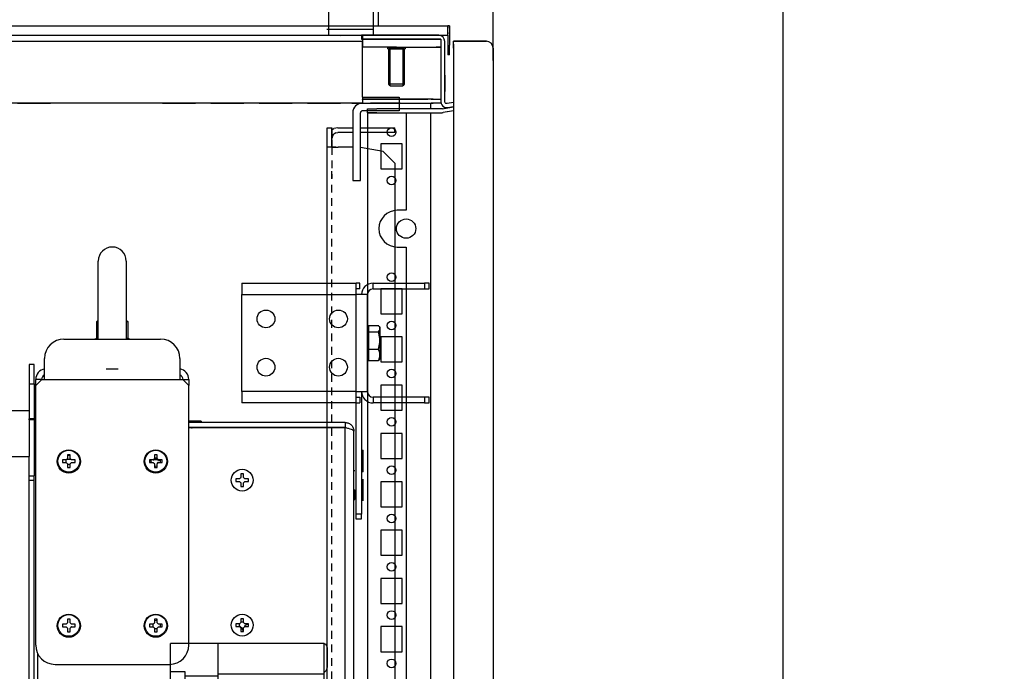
# Model space of a CAD drawing. Header units: inches. Extents: x 614 to 6314, y 704 to 4696.
# Tile 74 of 78: x 5805 to 6314, y 3025 to 3362. Entities that reach past the tile are written whole.
import ezdxf

# ---------------------------------------------------------------- set-up
doc = ezdxf.new("R2010")
doc.units = ezdxf.units.IN
doc.header["$MEASUREMENT"] = 0
doc.linetypes.add('VERDECKT', pattern=[7, 4, -3])
doc.layers.add('PWR_0250HP', color=7, linetype='Continuous')
doc.styles.get("Standard").update_dxf_attribs({"font": 'ARIALN.TTF'})
doc.dimstyles.get("Standard").update_dxf_attribs({"dimtxt": 25, "dimasz": 20, "dimexe": 5, "dimexo": 5, "dimgap": 10, "dimtad": 0, "dimtih": 1, "dimtoh": 1, "dimzin": 0, "dimdsep": 46, "dimtxsty": 'Standard', "dimcen": 10, "dimadec": 0, "dimazin": 0, "dimtfac": 1, "dimtofl": 0, "dimtmove": 0, "dimatfit": 3, "dimfxl": 1, "dimtolj": 1, "dimtzin": 0, "dimarcsym": 0})

# ---------------------------------------------------------------- blocks, each defined once
blk = doc.blocks.new('SUBPANEL_SIDE')
for p, q in [((18.25, 955.75), (37.25, 955.75)), ((18.25, 955.75), (18.25, 952.75)), ((18.25, 952.75), (37.25, 952.75)), ((37.25, 955.75), (37.25, 948.75)), ((13.25, 947.75), (13.25, 912.75)), ((17.25, 912.75), (17.25, 947.75)), ((18.25, 948.75), (18.25, 948.75)), ((37.25, 948.75), (18.25, 948.75)), ((0, -940), (0, 940)), ((0, 940), (2.5, 940)), ((2.5, 940), (2.5, 938.93)), ((2.5, 935), (2.5, 940)), ((2.5, 938.93), (3.46, 939.57)), ((4.41, 937.26), (3.41, 936.59)), ((5.6, 940), (3.46, 939.57)), ((4.41, 937.26), (5.6, 937.5)), ((5.6, 940), (13.25, 940)), ((13.25, 937.5), (5.6, 937.5)), ((17.25, 940), (35, 940)), ((35, 937.5), (17.25, 937.5)), ((35, 937.5), (35, 940)), ((2.74, 935.59), (2.5, 934.4)), ((2.5, 930), (2.5, 935)), ((2.5, 933.75), (2.5, 930)), ((2.74, 935.59), (3.41, 936.59)), ((0.43, 930), (0, 930)), ((2.5, 930), (0, 930)), ((3.52, 930), (1.67, 930)), ((2.5, 930), (1.67, 930)), ((2.74, 930), (2.5, 930)), ((4.48, 930), (3.44, 930)), ((13.25, 930), (5.7, 930)), ((28.93, 927.72), (17.25, 929.78)), ((35, 921.65), (28.93, 927.72)), ((35, 921.65), (35, -925.25)), ((13.25, 912.75), (17.25, 912.75))]:
    blk.add_line(p, q)
at = {"linetype": 'VERDECKT'}
for p, q in [((2.5, 934.4), (2.5, 940)), ((2.5, 938.93), (2.5, 934.4)), ((1.67, 930), (0.43, 930)), ((2.5, 930), (2.5, 913.75)), ((2.74, 930), (3.44, 930)), ((3.52, 930), (5.7, 930)), ((4.48, 930), (5.7, 930)), ((2.5, -934.5), (2.5, 919))]:
    blk.add_line(p, q, dxfattribs=at)
for radius in [5, 1]:
    blk.add_arc((18.25, 947.75), radius, 90, 180)
blk = doc.blocks.new('ENCL_SIDE')
for p, q in [((214.72, 2110.98), (214.72, 2098.87)), ((237.95, 2110.98), (237.95, 2098.87)), ((-212.05, 2103.75), (213.95, 2103.75)), ((196.95, 2103.75), (202.95, 2103.75)), ((237.95, 2103.75), (276.45, 2103.75)), ((237.95, 2103.75), (275.45, 2103.75)), ((276.45, 2103.75), (276.45, 2103.72)), ((277.45, 2103.75), (276.45, 2103.75)), ((276.45, 2103.48), (276.45, 2103.75)), ((276.45, 2103.72), (276.45, 2103.63)), ((276.45, 2103.63), (276.45, 2103.48)), ((276.45, 2103.48), (276.45, 2103.28)), ((277.45, 2103.75), (277.45, 2100.22)), ((277.45, 2103.75), (277.45, 2101.75)), ((-276.55, 2098.87), (276.45, 2098.87)), ((237.95, 2101.87), (213.95, 2101.87)), ((271.86, 2098.87), (231.86, 2098.87)), ((231.86, 2098.87), (231.86, 2096.87)), ((232.35, 2098.87), (232.35, 2096.9)), ((276.45, 2099.64), (276.45, 2103.28)), ((276.45, 2103.28), (276.45, 2102.52)), ((276.45, 2100.22), (276.45, 2103.28)), ((276.45, 2099.64), (276.45, 2101.75)), ((276.45, 2100.22), (276.45, 2099.64)), ((276.45, 2098.87), (276.45, 2099.64)), ((276.45, 2098.87), (276.45, 2093.75)), ((277.45, 2100.22), (277.45, 2093.75)), ((-232.45, 2095.75), (232.35, 2095.75)), ((221.02, 2097.98), (221.02, 2098.1)), ((231.86, 2096.87), (272.95, 2096.87)), ((232.35, 2096.9), (232.35, 2095.75)), ((232.35, 2096.9), (232.35, 2096.75)), ((266.25, 2096.75), (232.35, 2096.75)), ((232.35, 2096.75), (232.35, 2092.75)), ((232.35, 2096.75), (249.95, 2096.75)), ((232.35, 2066.75), (232.35, 2095.75)), ((252.17, 2096.75), (247.73, 2096.75)), ((267.33, 2096.75), (249.95, 2096.75)), ((266.25, 2096.75), (267.86, 2096.75)), ((268.28, 2096.75), (267.33, 2096.75)), ((272.45, 2096.75), (267.86, 2096.75)), ((272.95, 2096.75), (268.28, 2096.75)), ((270.45, 2096.75), (272.95, 2096.75)), ((271.95, 2096.76), (271.95, 2096.76)), ((272.06, 2096.76), (272.06, 2096.76)), ((272.95, 2096.87), (272.95, 2064.44)), ((272.95, 2096.75), (272.95, 2092.75)), ((274.95, 2066.44), (274.95, 2095.58)), ((276.45, 2093.75), (276.45, 2088.75)), ((277.45, 2088.75), (277.45, 2093.75)), ((279.45, 2095.48), (279.45, 2095.75)), ((296.45, 2095.75), (279.45, 2095.75)), ((279.45, 2095.75), (288.95, 2095.75)), ((279.45, 2094.72), (279.45, 2095.48)), ((279.45, 2093.59), (279.45, 2094.72)), ((279.45, 2094.25), (279.45, 2094.72)), ((279.45, 2094.25), (279.45, 2094.1)), ((279.45, 2094.1), (279.45, 2093.66)), ((279.45, 2093.66), (279.45, 2093.02)), ((279.45, 2092.25), (279.45, 2093.59)), ((288.95, 2095.75), (296.45, 2095.75)), ((297.79, 2095.48), (296.45, 2095.75)), ((298.92, 2094.72), (297.79, 2095.48)), ((299.68, 2093.59), (298.92, 2094.72)), ((299.95, 2092.25), (299.68, 2093.59)), ((249.95, 2092.75), (232.35, 2092.75)), ((245.45, 2092.75), (254.45, 2092.75)), ((245.45, 2091.75), (245.45, 2092.75)), ((245.45, 2091.75), (254.45, 2091.75)), ((253.95, 2091.75), (245.95, 2091.75)), ((245.95, 2073.52), (245.95, 2091.75)), ((246.72, 2072.75), (246.72, 2091.75)), ((253.18, 2091.75), (246.72, 2091.75)), ((247.73, 2092.75), (252.17, 2092.75)), ((249.35, 2092.75), (250.55, 2092.75)), ((249.95, 2092.75), (267.33, 2092.75)), ((253.18, 2091.75), (253.18, 2072.75)), ((253.95, 2091.75), (253.95, 2073.52)), ((254.45, 2092.75), (254.45, 2091.75)), ((267.33, 2092.75), (268.28, 2092.75)), ((268.28, 2092.75), (272.95, 2092.75)), ((272.85, 2092.75), (270.45, 2092.75)), ((277.45, 2088.75), (276.45, 2088.75)), ((279.45, 2093.02), (279.45, 2092.25)), ((279.45, 2092.25), (279.45, 132.25)), ((299.95, 2092.25), (299.95, 132.25)), ((274.95, 2078.26), (274.95, 2071.76)), ((253.95, 2073.52), (245.95, 2073.52)), ((246.72, 2072.75), (245.95, 2073.52)), ((246.72, 2072.75), (253.18, 2072.75)), ((253.95, 2073.52), (253.18, 2072.75)), ((274.95, 2074.21), (274.95, 2069.71)), ((232.35, 2063.75), (-232.45, 2063.75)), ((53.95, 2063.75), (70.95, 2063.75)), ((68.95, 2063.75), (55.95, 2063.75)), ((78.95, 2063.75), (70.95, 2063.75)), ((77.2, 2063.75), (72.7, 2063.75)), ((95.95, 2063.75), (78.95, 2063.75)), ((93.95, 2063.75), (80.95, 2063.75)), ((103.95, 2063.75), (95.95, 2063.75)), ((102.2, 2063.75), (97.7, 2063.75)), ((120.95, 2063.75), (103.95, 2063.75)), ((118.95, 2063.75), (105.95, 2063.75)), ((128.95, 2063.75), (120.95, 2063.75)), ((127.2, 2063.75), (122.7, 2063.75)), ((128.95, 2063.75), (145.95, 2063.75)), ((143.95, 2063.75), (130.95, 2063.75)), ((153.95, 2063.75), (145.95, 2063.75)), ((152.2, 2063.75), (147.7, 2063.75)), ((153.95, 2063.75), (170.95, 2063.75)), ((168.95, 2063.75), (155.95, 2063.75)), ((187.45, 2063.75), (170.95, 2063.75)), ((177.2, 2063.75), (172.7, 2063.75)), ((178.95, 2063.75), (195.95, 2063.75)), ((193.95, 2063.75), (180.95, 2063.75)), ((202.2, 2063.75), (197.7, 2063.75)), ((203.95, 2063.75), (220.95, 2063.75)), ((218.95, 2063.75), (205.95, 2063.75)), ((227.2, 2063.75), (222.7, 2063.75)), ((226.95, 2063.75), (245.95, 2063.75)), ((232.35, 2066.75), (232.35, 2065.6)), ((232.35, 2065.6), (232.35, 2065.75)), ((232.35, 2065.75), (266.25, 2065.75)), ((245.95, 2065.75), (232.35, 2065.75)), ((232.35, 2065.6), (232.35, 2064.63)), ((232.35, 2064.63), (232.35, 2063.98)), ((232.35, 2063.75), (232.35, 2063.98)), ((232.35, 2063.75), (266.25, 2063.75)), ((236.45, 2065.81), (236.45, 2065.75)), ((251.95, 2065.75), (236.45, 2065.75)), ((251.95, 2063.75), (236.45, 2063.75)), ((268.95, 2065.75), (251.95, 2065.75)), ((251.95, 2063.75), (268.95, 2063.75)), ((267.86, 2065.75), (266.25, 2065.75)), ((266.25, 2063.75), (267.86, 2063.75)), ((267.81, 2060.75), (267.81, 2063.75)), ((267.86, 2065.75), (272.95, 2065.75)), ((273.05, 2063.75), (267.86, 2063.75)), ((272.95, 2066.44), (272.95, 2066.44)), ((272.95, 2064.44), (273.08, 2063.58)), ((273.08, 2063.58), (273.44, 2062.79)), ((273.44, 2062.79), (274.02, 2062.14)), ((274.95, 2064.44), (274.95, 2066.44)), ((274.99, 2064.15), (274.95, 2064.44)), ((275.12, 2063.89), (274.99, 2064.15)), ((275.31, 2063.68), (275.12, 2063.89)), ((275.55, 2063.52), (275.31, 2063.68)), ((275.83, 2063.45), (275.55, 2063.52)), ((276.12, 2063.46), (275.83, 2063.45)), ((279.45, 2064.04), (276.12, 2063.46)), ((234.95, 2058.76), (234.95, 2060.76)), ((234.95, 2060.76), (239.79, 2060.76)), ((239.79, 2058.76), (234.95, 2058.76)), ((234.95, 2058.75), (234.95, 168.75)), ((234.95, 2058.75), (254.95, 2058.75)), ((273.27, 2060.76), (239.79, 2060.76)), ((239.79, 2058.76), (273.27, 2058.76)), ((252.95, 2060.76), (241.95, 2060.76)), ((241.95, 2058.76), (252.95, 2058.76)), ((249.7, 2060.76), (245.2, 2060.76)), ((245.2, 2058.76), (249.7, 2058.76)), ((254.95, 2058.75), (254.95, 2008.25)), ((269.25, 2060.76), (255.95, 2060.76)), ((273.27, 2060.76), (255.95, 2060.76)), ((267.81, 168.75), (267.81, 2058.75)), ((273.37, 2060.76), (273.27, 2060.76)), ((273.27, 2058.76), (273.46, 2058.76)), ((273.48, 2060.77), (273.37, 2060.76)), ((273.46, 2058.76), (273.66, 2058.77)), ((273.59, 2060.78), (273.48, 2060.77)), ((273.7, 2060.8), (273.59, 2060.78)), ((273.66, 2058.77), (273.85, 2058.8)), ((273.7, 2060.8), (279.45, 2061.81)), ((273.7, 2060.8), (276.06, 2061.21)), ((273.85, 2058.8), (274.05, 2058.83)), ((274.02, 2062.14), (274.76, 2061.69)), ((279.45, 2059.78), (274.05, 2058.83)), ((276.41, 2059.24), (274.05, 2058.83)), ((274.05, 2058.83), (274.05, 2058.83)), ((274.76, 2061.69), (275.6, 2061.46)), ((275.6, 2061.46), (276.47, 2061.49)), ((276.06, 2061.21), (279.45, 2061.81)), ((279.45, 2059.78), (276.41, 2059.24)), ((276.47, 2061.49), (279.45, 2062.01)), ((234.95, 2050.9), (234.95, 2046.4)), ((234.95, 2042.75), (234.95, 2029.75)), ((252.95, 2042.65), (241.95, 2042.65)), ((241.95, 2042.65), (241.95, 2029.65)), ((252.95, 2029.65), (252.95, 2042.65)), ((241.95, 2029.65), (252.95, 2029.65)), ((234.95, 2026), (234.95, 2021.5)), ((234.95, 2017.75), (234.95, 2004.75)), ((254.95, 2008.25), (250.35, 2008.25)), ((234.95, 2001), (234.95, 1996.5)), ((234.95, 1992.75), (234.95, 1979.75)), ((250.35, 1989.25), (254.95, 1989.25)), ((254.95, 1989.25), (254.95, 1208.25)), ((299.95, 1986.25), (299.95, 1980.25)), ((234.95, 1976), (234.95, 1971.5)), ((234.95, 1967.75), (234.95, 1954.75)), ((252.95, 1967.65), (241.95, 1967.65)), ((241.95, 1967.65), (241.95, 1954.65)), ((252.95, 1954.65), (252.95, 1967.65)), ((234.95, 1951), (234.95, 1946.5)), ((241.95, 1954.65), (252.95, 1954.65)), ((234.95, 1942.75), (234.95, 1929.75)), ((252.95, 1942.75), (241.95, 1942.75)), ((241.95, 1942.75), (241.95, 1929.75)), ((252.95, 1929.75), (252.95, 1942.75)), ((234.95, 1926), (234.95, 1921.5)), ((241.95, 1929.75), (252.95, 1929.75)), ((234.95, 1917.75), (234.95, 1904.75)), ((252.95, 1917.75), (241.95, 1917.75)), ((241.95, 1917.75), (241.95, 1904.75)), ((252.95, 1904.75), (252.95, 1917.75)), ((241.95, 1904.75), (252.95, 1904.75)), ((234.95, 1901), (234.95, 1896.5)), ((234.95, 1892.75), (234.95, 1879.75)), ((252.95, 1892.75), (241.95, 1892.75)), ((241.95, 1892.75), (241.95, 1879.75)), ((252.95, 1879.75), (252.95, 1892.75)), ((241.95, 1879.75), (252.95, 1879.75)), ((234.95, 1876), (234.95, 1871.5)), ((234.95, 1867.75), (234.95, 1854.75)), ((252.95, 1867.75), (241.95, 1867.75)), ((241.95, 1867.75), (241.95, 1854.75)), ((252.95, 1854.75), (252.95, 1867.75)), ((241.95, 1854.75), (252.95, 1854.75)), ((234.95, 1851), (234.95, 1846.5)), ((234.95, 1842.75), (234.95, 1829.75)), ((252.95, 1842.75), (241.95, 1842.75)), ((241.95, 1842.75), (241.95, 1829.75)), ((252.95, 1829.75), (252.95, 1842.75)), ((241.95, 1829.75), (252.95, 1829.75)), ((234.95, 1826), (234.95, 1821.5)), ((234.95, 1817.75), (234.95, 1804.75)), ((252.95, 1817.75), (241.95, 1817.75)), ((241.95, 1817.75), (241.95, 1804.75)), ((252.95, 1804.75), (252.95, 1817.75)), ((241.95, 1804.75), (252.95, 1804.75)), ((234.95, 1801), (234.95, 1796.5)), ((234.95, 1792.75), (234.95, 1779.75)), ((252.95, 1792.75), (241.95, 1792.75)), ((241.95, 1792.75), (241.95, 1779.75)), ((252.95, 1779.75), (252.95, 1792.75)), ((241.95, 1779.75), (252.95, 1779.75)), ((234.95, 1776), (234.95, 1771.5))]:
    blk.add_line(p, q)
for centre, radius in [((247.45, 2048.65), 2.25), ((247.45, 2023.65), 2.25), ((254.95, 1998.75), 5), ((247.45, 1973.65), 2.25), ((247.45, 1948.65), 2.25), ((247.45, 1923.75), 2.25), ((247.45, 1898.75), 2.25), ((247.45, 1873.75), 2.25), ((247.45, 1848.75), 2.25), ((247.45, 1823.75), 2.25), ((247.45, 1798.75), 2.25), ((247.45, 1773.75), 2.25)]:
    blk.add_circle(centre, radius)
for centre, radius, start, end in [((271.65, 2095.58), 3.3, 0.0014, 86.3296), ((250.35, 1998.75), 9.5, 90, 270)]:
    blk.add_arc(centre, radius, start, end)
blk = doc.blocks.new('FRAME F_SIDE')
at = {"color": 7, "linetype": 'Continuous'}
for p, q in [((113.85, 1350.15), (113.85, 1390.55)), ((128.35, 1390.55), (128.35, 1350.15)), ((188.1, 1379.1), (247.2, 1379.1)), ((188.1, 1379.1), (188.1, 1373.2)), ((247.2, 1373.2), (247.2, 1379.1)), ((249.1, 1379.1), (247.2, 1379.1)), ((249.1, 1376.1), (247.2, 1376.1)), ((249.1, 1376.1), (249.1, 1379.1)), ((256, 1376.1), (256, 1379.1)), ((256, 1379.1), (282.6, 1379.1)), ((256, 1376.1), (282.6, 1376.1)), ((282.6, 1379.1), (282.6, 1376.1)), ((285.1, 1379.1), (282.6, 1379.1)), ((282.6, 1376.1), (285.1, 1376.1)), ((285.1, 1376.1), (285.1, 1379.1)), ((188.1, 1373.2), (247.2, 1373.2)), ((188.1, 1323), (188.1, 1373.2)), ((247.2, 1323), (247.2, 1373.2)), ((253.1, 1373.2), (247.2, 1373.2)), ((253.1, 1323), (253.1, 1373.2)), ((113.1, 1359.2), (113.85, 1359.95)), ((128.35, 1359.95), (129.1, 1359.2)), ((113.1, 1350.6), (113.1, 1359.2)), ((113.1, 1359.2), (113.85, 1359.2)), ((128.35, 1359.2), (129.1, 1359.2)), ((129.1, 1359.2), (129.1, 1350.6)), ((253.1, 1356.1), (253.7, 1356.1)), ((253.7, 1357.21), (258.79, 1357.21)), ((253.7, 1357.21), (253.7, 1355.6)), ((253.7, 1355.6), (253.7, 1353.99)), ((259.18, 1356.65), (259.5, 1356.1)), ((259.5, 1356.1), (259.5, 1355.6)), ((259.5, 1355.6), (259.5, 1349.43)), ((96.1, 1350.15), (146.1, 1350.15)), ((111.68, 1350.15), (112.76, 1350.54)), ((112.76, 1350.54), (113.85, 1350.54)), ((113.1, 1350.6), (113.85, 1350.6)), ((128.35, 1350.6), (129.1, 1350.6)), ((128.35, 1350.54), (129.44, 1350.54)), ((129.44, 1350.54), (130.52, 1350.15)), ((253.7, 1353.99), (258.79, 1353.99)), ((253.7, 1353.99), (253.7, 1349.43)), ((253.7, 1349.43), (253.7, 1344.88)), ((253.7, 1344.88), (258.79, 1344.88)), ((253.7, 1344.88), (253.7, 1341.93)), ((259.5, 1349.43), (259.5, 1341.93)), ((86.1, 1329.1), (86.1, 1340.15)), ((156.1, 1340.15), (156.1, 1329.1)), ((253.7, 1340.1), (253.1, 1340.1)), ((253.7, 1341.93), (253.7, 1338.99)), ((259.17, 1339.56), (258.79, 1338.99)), ((259.5, 1340.1), (259.18, 1339.55)), ((259.5, 1341.93), (259.5, 1340.1)), ((80.7, 1336.95), (78.1, 1336.95)), ((78.1, 1336.95), (78.1, 1326.95)), ((80.7, 1326.95), (80.7, 1336.95)), ((117.98, 1334.8), (124.22, 1334.8)), ((253.7, 1338.99), (258.79, 1338.99)), ((78.1, 1326.95), (80.7, 1326.95)), ((78.1, 1326.95), (78.1, 1308.85)), ((80.7, 1326.95), (80.7, 1308.85)), ((84.5, 1329.2), (81.5, 1329.2)), ((81.5, 1326.1), (81.5, 1329.2)), ((81.5, 1326.1), (84.5, 1329.1)), ((81.5, 1191.8), (81.5, 1326.1)), ((84.5, 1329.1), (84.5, 1329.2)), ((87.1, 1329.1), (84.5, 1329.1)), ((87.1, 1329.2), (155.1, 1329.2)), ((87.1, 1329.2), (87.1, 1329.1)), ((155.1, 1329.1), (155.1, 1329.2)), ((157.7, 1329.1), (155.1, 1329.1)), ((157.7, 1329.2), (160.7, 1329.2)), ((157.7, 1329.2), (157.7, 1329.1)), ((157.7, 1329.1), (160.7, 1326.1)), ((160.7, 1329.2), (160.7, 1326.1)), ((160.7, 1191.8), (160.7, 1326.1)), ((247.2, 1323), (188.1, 1323)), ((188.1, 1323), (188.1, 1317.1)), ((247.2, 1317.1), (247.2, 1323)), ((247.2, 1323), (253.1, 1323)), ((247.2, 1320.1), (249.1, 1320.1)), ((249.1, 1320.1), (249.1, 1317.1)), ((250.1, 1323), (250.1, 1259.55)), ((256, 1320.1), (256, 1317.1)), ((282.6, 1320.1), (256, 1320.1)), ((282.6, 1320.1), (282.6, 1317.1)), ((285.1, 1320.1), (282.6, 1320.1)), ((285.1, 1317.1), (285.1, 1320.1)), ((247.2, 1317.1), (188.1, 1317.1)), ((247.1, 1317.1), (247.1, 1259.55)), ((247.2, 1317.1), (249.1, 1317.1)), ((282.6, 1317.1), (256, 1317.1)), ((282.6, 1317.1), (285.1, 1317.1)), ((-51.9, 1313.15), (78.1, 1313.15)), ((78.1, 1308.85), (78.1, 1308.35)), ((80.7, 1308.85), (78.1, 1308.85)), ((78.13, 1308.35), (78.1, 1308.85)), ((80.7, 1308.35), (78.1, 1308.35)), ((78.1, 1308.35), (78.1, 1299.93)), ((80.7, 1308.35), (80.7, 1279.45)), ((80.7, 1304.25), (81.5, 1304.25)), ((167.05, 1307.75), (160.7, 1307.75)), ((167.05, 1307.1), (160.7, 1307.1)), ((241.6, 1306.95), (160.7, 1306.95)), ((241.6, 1304.35), (160.7, 1304.35)), ((241.6, 1304.25), (160.7, 1304.25)), ((162.11, 1304.3), (162.47, 1304.3)), ((167.05, 1307.75), (167.05, 1307.1)), ((241.6, 1306.95), (241.6, 1304.35)), ((241.6, 273.35), (241.6, 1304.25)), ((78.1, 1299.93), (78.1, 1289.3)), ((246.1, 273.25), (246.1, 1302.45)), ((-56.9, 1289.3), (78.1, 1289.3)), ((78.1, 181), (78.1, 1289.3)), ((99.31, 1290.25), (97.89, 1290.25)), ((97.89, 1290.25), (97.89, 1288.3)), ((97.89, 1290.1), (99.31, 1290.1)), ((99.31, 1288.3), (99.31, 1290.25)), ((142.89, 1290.25), (142.89, 1288.3)), ((144.31, 1290.25), (142.89, 1290.25)), ((144.31, 1288.53), (142.89, 1288.53)), ((144.31, 1288.3), (144.31, 1290.25)), ((250.25, 1290.03), (250.1, 1289.95)), ((250.25, 1292.7), (250.9, 1292.7)), ((250.25, 1281.4), (250.25, 1292.7)), ((250.9, 1281.4), (250.9, 1292.7)), ((95.3, 1287.66), (95.3, 1286.24)), ((97.25, 1287.66), (95.3, 1287.66)), ((95.3, 1286.24), (97.25, 1286.24)), ((97.02, 1287.66), (97.02, 1286.24)), ((97.45, 1287.95), (99.75, 1287.95)), ((97.89, 1288.15), (97.89, 1288.3)), ((97.89, 1285.6), (97.89, 1283.65)), ((97.89, 1285.37), (99.31, 1285.37)), ((97.89, 1283.65), (99.31, 1283.65)), ((99.31, 1288.3), (99.31, 1288.15)), ((99.31, 1283.65), (99.31, 1285.6)), ((101.9, 1287.66), (99.95, 1287.66)), ((99.95, 1286.24), (101.9, 1286.24)), ((101.9, 1286.24), (101.9, 1287.66)), ((140.3, 1287.66), (140.3, 1286.24)), ((142.25, 1287.66), (140.3, 1287.66)), ((140.3, 1286.24), (142.25, 1286.24)), ((142.89, 1288.38), (144.31, 1288.38)), ((142.89, 1288.15), (142.89, 1288.3)), ((142.89, 1285.6), (142.89, 1283.65)), ((142.89, 1283.65), (144.31, 1283.65)), ((144.31, 1288.3), (144.31, 1288.15)), ((144.31, 1283.65), (144.31, 1285.6)), ((146.9, 1287.66), (144.95, 1287.66)), ((144.95, 1286.24), (146.9, 1286.24)), ((145.07, 1287.51), (145.18, 1287.51)), ((146.04, 1287.51), (145.18, 1287.51)), ((145.18, 1287.51), (145.18, 1287.49)), ((146.9, 1286.24), (146.9, 1287.66)), ((250.25, 1287.76), (250.1, 1287.76)), ((250.25, 1284.07), (250.1, 1284.15)), ((78.1, 1279.45), (80.7, 1279.45)), ((80.7, 1276.95), (80.7, 1279.45)), ((187.59, 1280.4), (187.59, 1278.45)), ((189.01, 1280.4), (187.59, 1280.4)), ((189.01, 1278.45), (189.01, 1280.4)), ((246.1, 1282.11), (246.6, 1282.11)), ((250.9, 1281.4), (250.25, 1281.4)), ((80.7, 1276.95), (78.1, 1276.95)), ((80.7, 193.35), (80.7, 1276.95)), ((186.95, 1277.81), (185, 1277.81)), ((185, 1277.81), (185, 1276.39)), ((185, 1276.39), (186.95, 1276.39)), ((187.59, 1275.75), (187.59, 1273.8)), ((187.59, 1273.8), (189.01, 1273.8)), ((189.01, 1273.8), (189.01, 1275.75)), ((191.6, 1277.81), (189.65, 1277.81)), ((189.65, 1276.39), (191.6, 1276.39)), ((191.6, 1276.39), (191.6, 1277.81)), ((250.9, 1275.35), (250.1, 1274.95)), ((250.9, 1266.4), (250.9, 1277.7)), ((246.1, 1272.05), (246.6, 1272.05)), ((246.6, 1272.05), (246.6, 1267.11)), ((250.9, 1268.75), (250.1, 1269.15)), ((246.1, 1267.11), (246.6, 1267.11)), ((247.1, 1259.55), (247.1, 1257.05)), ((250.1, 1259.55), (247.1, 1259.55)), ((250.1, 1257.05), (250.1, 1259.55)), ((247.1, 1257.05), (250.1, 1257.05)), ((97.25, 1202.66), (95.3, 1202.66)), ((95.3, 1202.66), (95.3, 1201.24)), ((99.31, 1205.25), (97.89, 1205.25)), ((97.89, 1205.25), (97.89, 1203.3)), ((99.31, 1203.3), (99.31, 1205.25)), ((101.9, 1202.66), (99.95, 1202.66)), ((101.9, 1201.24), (101.9, 1202.66)), ((140.3, 1202.66), (140.3, 1201.24)), ((142.25, 1202.66), (140.3, 1202.66)), ((142.02, 1202.66), (142.02, 1201.24)), ((142.89, 1205.25), (142.89, 1203.3)), ((144.31, 1205.25), (142.89, 1205.25)), ((144.31, 1203.3), (144.31, 1205.25)), ((146.9, 1202.66), (144.95, 1202.66)), ((146.9, 1201.24), (146.9, 1202.66)), ((185, 1202.81), (185, 1201.39)), ((186.95, 1202.81), (185, 1202.81)), ((186.72, 1202.81), (186.72, 1201.39)), ((186.72, 1202.22), (187.04, 1202.35)), ((187.59, 1205.4), (187.59, 1203.45)), ((189.01, 1205.4), (187.59, 1205.4)), ((189.01, 1203.68), (187.59, 1203.68)), ((188.42, 1203.68), (188.44, 1203.62)), ((189.01, 1203.45), (189.01, 1205.4)), ((191.6, 1202.81), (189.65, 1202.81)), ((191.6, 1202.7), (189.82, 1201.96)), ((191.58, 1202.81), (191.6, 1202.75)), ((191.6, 1201.39), (191.6, 1202.81)), ((95.3, 1201.24), (97.25, 1201.24)), ((97.89, 1200.6), (97.89, 1198.65)), ((97.89, 1198.65), (99.31, 1198.65)), ((99.31, 1198.65), (99.31, 1200.6)), ((99.95, 1201.24), (101.9, 1201.24)), ((140.3, 1201.24), (142.25, 1201.24)), ((142.89, 1200.6), (142.89, 1198.65)), ((142.89, 1200.37), (144.31, 1200.37)), ((142.89, 1198.65), (144.31, 1198.65)), ((144.31, 1198.65), (144.31, 1200.6)), ((144.95, 1201.24), (146.9, 1201.24)), ((185, 1201.39), (186.95, 1201.39)), ((187.59, 1200.75), (187.59, 1198.8)), ((187.59, 1198.8), (189.01, 1198.8)), ((188.9, 1198.8), (188.16, 1200.58)), ((189.01, 1198.82), (188.95, 1198.8)), ((189.01, 1198.8), (189.01, 1200.75)), ((189.65, 1201.39), (191.6, 1201.39)), ((82.6, 163.35), (82.6, 1187.24)), ((91.5, 1181.8), (150.7, 1181.8))]:
    blk.add_line(p, q, dxfattribs=at)
at = {"color": 7, "linetype": 'Continuous', "flags": 128}
for points in [[(81.5, 1304.49), (80.88, 1304.69), (80.7, 1304.77)], [(141.2, 1287.66), (141.1, 1287.09), (141.2, 1286.24)], [(142.29, 1287.9), (143.75, 1287.75), (146.08, 1287.27)], [(142.89, 1284.55), (143.46, 1284.45), (144.31, 1284.55)], [(146, 1286.24), (146.1, 1286.81), (146, 1287.66)], [(144.31, 1204.35), (143.74, 1204.45), (142.89, 1204.35)], [(146, 1201.24), (146.1, 1201.81), (146, 1202.66)]]:
    blk.add_lwpolyline(points, dxfattribs=at)
at = {"color": 7, "linetype": 'Continuous'}
for centre, radius in [((200.6, 1360.6), 4.6), ((238.1, 1360.6), 4.6), ((200.6, 1335.6), 4.6), ((238.1, 1335.6), 4.6), ((98.6, 1286.8), 6), ((98.6, 1286.95), 5.65), ((143.6, 1286.8), 6), ((143.6, 1286.95), 5.65), ((188.3, 1277.1), 5.65), ((98.6, 1201.8), 6), ((98.6, 1201.95), 5.65), ((143.6, 1201.8), 6), ((143.6, 1201.95), 5.65), ((188.3, 1202.1), 5.65)]:
    blk.add_circle(centre, radius, dxfattribs=at)
for centre, radius, start, end in [((121.1, 1390.55), 7.25, 0, 180), ((256, 1373.2), 5.9, 90, 180), ((256, 1373.2), 2.9, 90, 180), ((96.1, 1340.15), 10, 90, 180), ((113.1, 1349.6), 1, 90, 109.6538), ((129.1, 1349.6), 1, 70.3462, 90), ((146.1, 1340.15), 10, 0, 90), ((87.1, 1329.2), 5.6, 100.2866, 180), ((155.1, 1329.2), 5.6, 0, 79.7134), ((87.1, 1329.2), 2.6, 112.6199, 180), ((155.1, 1329.2), 2.6, 0, 67.3801), ((256, 1323), 5.9, 180, 270), ((256, 1323), 2.9, 180, 270), ((82.6, 1308.85), 1.9, 180, 234.6235), ((98.6, 1286.95), 1.52, 117.8118, 152.1882), ((98.6, 1286.95), 1.52, 207.8118, 242.1882), ((98.6, 1286.8), 1.52, 117.8118, 130.9125), ((98.6, 1286.95), 1.52, 27.8118, 62.1882), ((98.6, 1286.8), 1.52, 49.0875, 62.1882), ((98.6, 1286.95), 1.52, 297.8118, 332.1882), ((143.6, 1286.95), 1.52, 117.8118, 152.1882), ((143.6, 1286.95), 1.52, 207.8118, 242.1882), ((143.6, 1286.8), 1.52, 117.8118, 134.6089), ((143.6, 1286.95), 1.52, 27.8118, 62.1882), ((143.6, 1286.8), 1.52, 29.0883, 62.1882), ((143.6, 1286.95), 1.52, 297.8118, 332.1882), ((143.6, 1286.95), 1.28, 303.6743, 326.3257), ((188.3, 1277.1), 1.52, 117.8118, 152.1882), ((188.3, 1277.1), 1.52, 27.8118, 62.1882), ((188.3, 1277.1), 1.52, 207.8118, 242.1882), ((188.3, 1277.1), 1.52, 297.8118, 332.1882), ((98.6, 1201.95), 1.52, 117.8118, 152.1882), ((98.6, 1201.95), 1.52, 27.8118, 62.1882), ((143.6, 1201.95), 1.52, 117.8118, 152.1882), ((143.6, 1201.95), 1.52, 27.8118, 62.1882), ((188.3, 1202.1), 1.52, 152.1882, 174.6365), ((188.3, 1202.1), 1.52, 117.8118, 152.1882), ((188.3, 1202.1), 1.52, 62.1882, 84.6365), ((188.3, 1202.1), 1.52, 27.8118, 62.1882), ((188.3, 1202.1), 1.52, 332.1882, 354.6365), ((98.6, 1201.95), 1.52, 207.8118, 242.1882), ((98.6, 1201.95), 1.52, 297.8118, 332.1882), ((143.6, 1201.95), 1.52, 207.8118, 242.1882), ((143.6, 1201.95), 1.52, 297.8118, 332.1882), ((188.3, 1202.1), 1.52, 207.8118, 242.1882), ((188.3, 1202.1), 1.28, 213.6743, 236.3257), ((188.3, 1202.1), 1.52, 241.572, 264.6365), ((188.3, 1202.1), 1.28, 236.1226, 258.774), ((188.3, 1202.1), 1.52, 297.8118, 332.1882), ((91.5, 1191.8), 10, 180, 270), ((150.7, 1191.8), 10, 270, 0)]:
    blk.add_arc(centre, radius, start, end, dxfattribs=at)
for points, knots in [([(259.5, 1355.6), (259.5, 1355.64), (259.49, 1355.92), (259.34, 1356.47), (258.97, 1356.96), (258.79, 1357.21)], [0, 0, 0, 0, 0.070084, 0.53078, 1, 1, 1, 1]), ([(258.79, 1353.99), (258.99, 1354.25), (259.39, 1354.78), (259.46, 1355.32), (259.5, 1355.6)], [0, 0, 0, 0, 0.4954529, 1, 1, 1, 1]), ([(259.5, 1349.43), (259.41, 1350.68), (259.29, 1352.22), (258.87, 1353.71), (258.79, 1353.99)], [0, 0, 0, 0, 0.811306, 1, 1, 1, 1]), ([(258.79, 1344.88), (259.08, 1346.06), (259.46, 1347.56), (259.49, 1349.1), (259.5, 1349.43)], [0, 0, 0, 0, 0.785621, 1, 1, 1, 1]), ([(259.5, 1341.93), (259.5, 1342), (259.49, 1342.53), (259.34, 1343.53), (258.97, 1344.43), (258.79, 1344.88)], [0, 0, 0, 0, 0.0700711, 0.5307764, 1, 1, 1, 1]), ([(258.79, 1338.99), (258.99, 1339.47), (259.39, 1340.43), (259.46, 1341.43), (259.5, 1341.93)], [0, 0, 0, 0, 0.4954594, 1, 1, 1, 1]), ([(241.6, 1306.95), (242.2, 1306.88), (243.4, 1306.74), (244.91, 1305.66), (245.91, 1304.16), (246.04, 1303.01), (246.1, 1302.45)], [0, 0, 0, 0, 0.254681, 0.509577, 0.764474, 1, 1, 1, 1]), ([(246.1, 1302.45), (246.03, 1302.6), (245.9, 1302.9), (244.86, 1303.35), (243.37, 1303.8), (242.19, 1304.1), (241.6, 1304.25)], [0, 0, 0, 0, 0.250001, 0.500003, 0.750003, 1, 1, 1, 1]), ([(142.25, 1287.66), (142.27, 1287.66), (142.35, 1287.66), (142.44, 1287.66), (142.53, 1287.66), (142.53, 1287.66)], [0, 0, 0, 0, 0.12965, 0.934689, 1, 1, 1, 1]), ([(142.89, 1285.6), (142.89, 1285.62), (142.89, 1285.7), (142.89, 1285.79), (142.89, 1285.88), (142.89, 1285.88)], [0, 0, 0, 0, 0.1296508, 0.9346903, 1, 1, 1, 1]), ([(144.31, 1285.88), (144.31, 1285.88), (144.31, 1285.79), (144.31, 1285.7), (144.31, 1285.62), (144.31, 1285.6)], [0, 0, 0, 0, 0.06531, 0.870349, 1, 1, 1, 1]), ([(144.95, 1286.24), (144.93, 1286.24), (144.85, 1286.24), (144.76, 1286.24), (144.67, 1286.24), (144.67, 1286.24)], [0, 0, 0, 0, 0.1296496, 0.9346902, 1, 1, 1, 1]), ([(187.59, 1278.17), (187.59, 1278.17), (187.59, 1278.26), (187.59, 1278.35), (187.59, 1278.43), (187.59, 1278.45)], [0, 0, 0, 0, 0.065301, 0.870352, 1, 1, 1, 1]), ([(187.59, 1275.75), (187.59, 1275.77), (187.59, 1275.85), (187.59, 1275.94), (187.59, 1276.03), (187.59, 1276.03)], [0, 0, 0, 0, 0.129648, 0.934699, 1, 1, 1, 1]), ([(250.1, 1273.33), (250.22, 1273.34), (250.48, 1273.36), (250.75, 1273.38), (250.9, 1273.4)], [0, 0, 0, 0, 0.44081, 1, 1, 1, 1]), ([(250.9, 1270.7), (250.75, 1270.72), (250.48, 1270.74), (250.22, 1270.76), (250.1, 1270.77)], [0, 0, 0, 0, 0.559197, 1, 1, 1, 1]), ([(142.89, 1203.02), (142.89, 1203.02), (142.89, 1203.11), (142.89, 1203.2), (142.89, 1203.28), (142.89, 1203.3)], [0, 0, 0, 0, 0.0653099, 0.8703516, 1, 1, 1, 1]), ([(99.95, 1201.24), (99.93, 1201.24), (99.85, 1201.24), (99.76, 1201.24), (99.67, 1201.24), (99.67, 1201.24)], [0, 0, 0, 0, 0.12965, 0.934689, 1, 1, 1, 1]), ([(187.23, 1201.39), (187.23, 1201.39), (187.14, 1201.39), (187.05, 1201.39), (186.97, 1201.39), (186.95, 1201.39)], [0, 0, 0, 0, 0.0653025, 0.8703492, 1, 1, 1, 1]), ([(187.59, 1200.75), (187.59, 1200.77), (187.59, 1200.85), (187.59, 1200.94), (187.59, 1201.03), (187.59, 1201.03)], [0, 0, 0, 0, 0.129651, 0.934696, 1, 1, 1, 1]), ([(188.05, 1200.84), (188.05, 1200.84), (188.09, 1200.76), (188.12, 1200.67), (188.15, 1200.6), (188.16, 1200.58)], [0, 0, 0, 0, 0.065304, 0.870358, 1, 1, 1, 1]), ([(189.65, 1201.39), (189.63, 1201.39), (189.55, 1201.39), (189.46, 1201.39), (189.37, 1201.39), (189.37, 1201.39)], [0, 0, 0, 0, 0.12965, 0.934697, 1, 1, 1, 1])]:
    blk.add_open_spline(points, degree=3, knots=knots, dxfattribs=at)
blk = doc.blocks.new('TOP_FAN_SIDE')
at = {"linetype": 'Continuous'}
for p, q in [((239.71, 282.7), (-239.71, 282.7)), ((-239.71, 0), (-239.71, 282.7)), ((-239.71, 0), (-239.71, 282.7)), ((239.71, 0), (239.71, 282.7))]:
    blk.add_line(p, q, dxfattribs=at)
blk.add_line((-239.71, 0), (239.71, 0))
for points in [[(-239.71, 237.6), (-249.02, 237.6), (-249.02, 240.97, -0.219797), (-246.79, 245.8), (-239.71, 251.83)], [(-198.09, 237.6), (-198.09, 239.13, -0.414214), (-185.39, 251.83), (-139.99, 251.83, -0.414214), (-127.29, 239.13), (-127.29, 237.6), (-198.09, 237.6)], [(35.4, 237.6), (35.4, 239.13, 0.414214), (22.7, 251.83), (-22.7, 251.83, 0.414214), (-35.4, 239.13), (-35.4, 237.6), (35.4, 237.6)], [(198.09, 237.6), (198.09, 239.13, 0.414214), (185.39, 251.83), (139.99, 251.83, 0.414214), (127.29, 239.13), (127.29, 237.6), (198.09, 237.6)], [(239.71, 237.6), (249.02, 237.6), (249.02, 240.97, 0.219797), (246.79, 245.8), (239.71, 251.83)], [(-239.71, 196.45), (-249.02, 196.45), (-249.02, 199.82, -0.219797), (-246.79, 204.66), (-239.71, 210.68)], [(-198.09, 196.45), (-198.09, 197.98, -0.414214), (-185.39, 210.68), (-139.99, 210.68, -0.414214), (-127.29, 197.98), (-127.29, 196.45), (-198.09, 196.45)], [(35.4, 196.45), (35.4, 197.98, 0.414214), (22.7, 210.68), (-22.7, 210.68, 0.414214), (-35.4, 197.98), (-35.4, 196.45), (35.4, 196.45)], [(198.09, 196.45), (198.09, 197.98, 0.414214), (185.39, 210.68), (139.99, 210.68, 0.414214), (127.29, 197.98), (127.29, 196.45), (198.09, 196.45)], [(239.71, 196.45), (249.02, 196.45), (249.02, 199.82, 0.219797), (246.79, 204.66), (239.71, 210.68)], [(-239.71, 155.3), (-249.02, 155.3), (-249.02, 158.67, -0.219797), (-246.79, 163.51), (-239.71, 169.53)], [(-198.09, 155.3), (-198.09, 156.83, -0.414214), (-185.39, 169.53), (-139.99, 169.53, -0.414214), (-127.29, 156.83), (-127.29, 155.3), (-198.09, 155.3)], [(35.4, 155.3), (35.4, 156.83, 0.414214), (22.7, 169.53), (-22.7, 169.53, 0.414214), (-35.4, 156.83), (-35.4, 155.3), (35.4, 155.3)], [(198.09, 155.3), (198.09, 156.83, 0.414214), (185.39, 169.53), (139.99, 169.53, 0.414214), (127.29, 156.83), (127.29, 155.3), (198.09, 155.3)], [(239.71, 155.3), (249.02, 155.3), (249.02, 158.67, 0.219797), (246.79, 163.51), (239.71, 169.53)], [(-239.71, 114.15), (-249.02, 114.15), (-249.02, 117.52, -0.219797), (-246.79, 122.36), (-239.71, 128.38)], [(-198.09, 114.15), (-198.09, 115.68, -0.414214), (-185.39, 128.38), (-139.99, 128.38, -0.414214), (-127.29, 115.68), (-127.29, 114.15), (-198.09, 114.15)], [(35.4, 114.15), (35.4, 115.68, 0.414214), (22.7, 128.38), (-22.7, 128.38, 0.414214), (-35.4, 115.68), (-35.4, 114.15), (35.4, 114.15)], [(198.09, 114.15), (198.09, 115.68, 0.414214), (185.39, 128.38), (139.99, 128.38, 0.414214), (127.29, 115.68), (127.29, 114.15), (198.09, 114.15)], [(239.71, 114.15), (249.02, 114.15), (249.02, 117.52, 0.219797), (246.79, 122.36), (239.71, 128.38)], [(-239.71, 73), (-249.02, 73), (-249.02, 76.38, -0.219797), (-246.79, 81.21), (-239.71, 87.24)], [(-198.09, 73), (-198.09, 74.54, -0.414214), (-185.39, 87.24), (-139.99, 87.24, -0.414214), (-127.29, 74.54), (-127.29, 73), (-198.09, 73)], [(-35.4, 73), (-35.4, 74.54, -0.414214), (-22.7, 87.24), (22.7, 87.24, -0.414214), (35.4, 74.54), (35.4, 73), (-35.4, 73)], [(198.09, 73), (198.09, 74.54, 0.414214), (185.39, 87.24), (139.99, 87.24, 0.414214), (127.29, 74.54), (127.29, 73), (198.09, 73)], [(239.71, 73), (249.02, 73), (249.02, 76.38, 0.219797), (246.79, 81.21), (239.71, 87.24)], [(-239.71, 31.86), (-249.02, 31.86), (-249.02, 35.23, -0.219797), (-246.79, 40.06), (-239.71, 46.09)], [(-198.09, 31.86), (-198.09, 33.39, -0.414214), (-185.39, 46.09), (-139.99, 46.09, -0.414214), (-127.29, 33.39), (-127.29, 31.86), (-198.09, 31.86)], [(-35.4, 31.86), (-35.4, 33.39, -0.414214), (-22.7, 46.09), (22.7, 46.09, -0.414214), (35.4, 33.39), (35.4, 31.86), (-35.4, 31.86)], [(198.09, 31.86), (198.09, 33.39, 0.414214), (185.39, 46.09), (139.99, 46.09, 0.414214), (127.29, 33.39), (127.29, 31.86), (198.09, 31.86)], [(239.71, 31.86), (249.02, 31.86), (249.02, 35.23, 0.219797), (246.79, 40.06), (239.71, 46.09)]]:
    blk.add_lwpolyline(points, format="xyb", dxfattribs=at)
blk = doc.blocks.new('*D57')
at = {"color": 0, "linetype": 'Continuous', "lineweight": -2, "transparency": 16777216}
for p, q in [((5995.77, 3641.41), (6204.94, 3641.41)), ((6199.94, 3621.41), (6199.94, 2739.45)), ((6199.94, 1272.21), (6199.94, 2687.41)), ((6038.11, 1252.21), (6204.94, 1252.21))]:
    blk.add_line(p, q, dxfattribs=at)
at = {"color": 0, "linetype": 'Continuous', "transparency": 16777216}
for points in [[(6196.61, 3621.41), (6203.28, 3621.41), (6199.94, 3641.41)], [(6196.61, 1272.21), (6203.28, 1272.21), (6199.94, 1252.21)]]:
    blk.add_solid(points, dxfattribs=at)
at = {"layer": 'DEFPOINTS', "color": 0, "linetype": 'Continuous', "transparency": 16777216}
for p in [(5990.77, 3641.41), (6199.94, 3641.41), (6033.11, 1252.21)]:
    blk.add_point(p, dxfattribs=at)
at = {"color": 0, "linetype": 'Continuous', "transparency": 16777216, "insert": (6199.94, 2713.43), "char_height": 25, "attachment_point": 5}
blk.add_mtext('\\A1;2389.20 [94.1"]', dxfattribs=at)
blk = doc.blocks.new('*D58')
at = {"color": 0, "linetype": 'Continuous', "lineweight": -2, "transparency": 16777216}
for p, q in [((5450.06, 3356.66), (5450.06, 3683.71)), ((6050.06, 3340.78), (6050.06, 3683.71)), ((5470.06, 3678.71), (5653.76, 3678.71)), ((6030.06, 3678.71), (5848.35, 3678.71))]:
    blk.add_line(p, q, dxfattribs=at)
at = {"color": 0, "linetype": 'Continuous', "transparency": 16777216}
for points in [[(5470.06, 3682.04), (5470.06, 3675.37), (5450.06, 3678.71)], [(6030.06, 3682.04), (6030.06, 3675.37), (6050.06, 3678.71)]]:
    blk.add_solid(points, dxfattribs=at)
at = {"layer": 'DEFPOINTS', "color": 0, "linetype": 'Continuous', "transparency": 16777216}
for p in [(5450.06, 3678.71), (5450.06, 3351.66), (6050.06, 3335.78)]:
    blk.add_point(p, dxfattribs=at)
at = {"color": 0, "linetype": 'Continuous', "transparency": 16777216, "insert": (5751.06, 3678.71), "char_height": 25, "attachment_point": 5}
blk.add_mtext('\\A1;600.00 [23.6"]', dxfattribs=at)
blk = doc.blocks.new('L-FRAME SIDE')
at = {"ltscale": 25.1}
for p, q in [((5831.26, 10130.06), (5831.26, 10119.79)), ((5832.83, 10008.96), (5832.83, 10132.23)), ((5832.83, 10132.23), (5912.23, 10132.23)), ((5887.62, 10105.25), (5887.62, 10132.23)), ((5912.23, 10050.47), (5912.23, 10132.23)), ((5887.62, 10116.48), (5832.83, 10116.48)), ((5904.69, 10115.53), (5887.62, 10115.53)), ((5904.69, 10108.81), (5904.69, 10117.55)), ((5904.69, 10117.55), (5912.23, 10117.55)), ((5887.62, 10109.88), (5832.83, 10109.88)), ((5904.69, 10110.82), (5887.62, 10110.82)), ((5831.26, 10106.57), (5831.26, 10102)), ((5887.62, 10108.86), (5832.83, 10108.86)), ((5885.23, 10102.87), (5887.62, 10105.25)), ((5887.62, 10105.63), (5885.26, 10103.27)), ((5887.62, 10108.81), (5912.23, 10108.81)), ((5916.45, 10106.04), (5912.23, 10106.04)), ((5917.24, 9884.58), (5917.24, 10105.25)), ((5831.26, 10102), (5832.83, 10100.43)), ((5885.23, 10000.15), (5885.23, 10102.87)), ((5885.26, 10103.27), (5885.26, 10000.45)), ((5919.4, 10045.72), (5917.24, 10045.72)), ((5920.18, 9977.44), (5920.18, 10044.93)), ((5837.34, 10007.91), (5832.83, 10008.96)), ((5832.83, 10002.33), (5837.28, 10003.24)), ((5832.83, 9859.18), (5832.83, 10002.33)), ((5836.03, 9978.23), (5836.03, 10002.99)), ((5882.06, 9997.11), (5863.81, 9997.11)), ((5885.26, 10000.45), (5882.06, 10000.45)), ((5882.06, 10000.45), (5882.06, 9978.23)), ((5882.31, 9978.25), (5882.31, 10000.15)), ((5882.31, 10000.15), (5885.23, 10000.15)), ((5863.81, 9993.94), (5882.06, 9993.94)), ((5920.18, 9995.67), (5933.86, 9993.71)), ((5921.96, 9992.4), (5920.18, 9992.4)), ((5921.96, 9989.35), (5921.96, 9992.4)), ((5934.53, 9992.89), (5934.15, 9985.98)), ((5921.96, 9989.35), (5920.18, 9989.35)), ((5882.06, 9984.41), (5863.81, 9984.41)), ((5933.36, 9985.24), (5920.18, 9985.24)), ((5832.83, 9978.23), (5836.03, 9978.23)), ((5863.81, 9981.24), (5882.06, 9981.24)), ((5882.06, 9978.23), (5887.62, 9972.66)), ((5887.62, 9972.94), (5882.31, 9978.25)), ((5917.24, 9976.65), (5919.4, 9976.65)), ((5887.62, 9859.18), (5887.62, 9972.94)), ((5832.83, 9888.82), (5831.26, 9888.82)), ((5831.26, 9888.82), (5831.26, 9884.84)), ((5912.23, 9859.18), (5912.23, 9888.57)), ((5887.62, 9882.55), (5832.83, 9882.55)), ((5887.62, 9881.53), (5832.83, 9881.53)), ((5912.23, 9882.6), (5887.62, 9882.6)), ((5887.62, 9880.58), (5904.69, 9880.58)), ((5904.69, 9882.6), (5904.69, 9873.86)), ((5912.23, 9883.79), (5916.45, 9883.79)), ((5887.62, 9874.93), (5832.83, 9874.93)), ((5887.62, 9875.87), (5904.69, 9875.87)), ((5831.26, 9871.62), (5831.26, 9865.6)), ((5904.69, 9873.86), (5912.23, 9873.86)), ((5912.23, 9859.18), (5832.83, 9859.18))]:
    blk.add_line(p, q, dxfattribs=at)
for centre, radius, start, end in [((5833.54, 10130.06), 2.29, 108.1262, 180), ((5916.45, 10105.25), 0.787, 0, 90), ((5919.4, 10044.93), 0.787, 0, 90), ((5836.8, 10005.58), 2.39, 281.6056, 76.843), ((5863.81, 9995.52), 1.59, 90, 270), ((5933.75, 9992.93), 0.787, 356.8, 81.8541), ((5863.81, 9982.82), 1.59, 90, 270), ((5933.36, 9986.03), 0.787, 270, 356.8), ((5919.4, 9977.44), 0.787, 270, 0), ((5916.45, 9884.58), 0.787, 270, 0), ((5845.13, 9865.6), 13.87, 180, 207.5699)]:
    blk.add_arc(centre, radius, start, end, dxfattribs=at)
for points in [[(5832.83, 10117.47), (5832.21, 10117.82), (5831.71, 10118.35), (5831.38, 10119.03), (5831.26, 10119.79)], [(5831.26, 10106.57), (5831.38, 10107.32), (5831.71, 10108), (5832.21, 10108.53), (5832.82, 10108.88)], [(5832.82, 9882.52), (5832.21, 9882.87), (5831.71, 9883.4), (5831.38, 9884.08), (5831.26, 9884.84)], [(5832.83, 9882.52), (5832.82, 9882.52)], [(5831.26, 9871.62), (5831.38, 9872.37), (5831.71, 9873.05), (5832.21, 9873.58), (5832.83, 9873.94)]]:
    blk.add_spline(points, degree=3, dxfattribs=at)

msp = doc.modelspace()

# ---------------------------------------------------------------- block references
for name, p in [('TOP_FAN_SIDE', (5751.057, 3358.712)), ('ENCL_SIDE', (5750.107, 1254.962)), ('SUBPANEL_SIDE', (5964.207, 2365.962))]:
    msp.add_blockref(name, p)
at = {"xscale": -1}
msp.add_blockref('L-FRAME SIDE', (11795.466, -7093.268), dxfattribs=at)
at = {"layer": 'PWR_0250HP'}
msp.add_blockref('FRAME F_SIDE', (5731.956, 1846.4), dxfattribs=at)

# ---------------------------------------------------------------- dimensions: what is measured, and where the dimension line sits
at = {"linetype": 'Continuous'}
for base, p1, p2, angle, picture, middle in [((5450.056, 3678.706), (6050.056, 3335.776), (5450.056, 3351.656), 180, '*D58', (5751.057, 3678.706)), ((6199.942, 3641.414), (6033.107, 1252.212), (5990.769, 3641.414), 90, '*D57', (6199.942, 2713.431))]:
    dim = msp.add_linear_dim(base=base, p1=p1, p2=p2, angle=angle, dimstyle='Standard', dxfattribs=at)
    dim.commit()
    dim.dimension.update_dxf_attribs({"geometry": picture, "text_midpoint": middle, "dimtype": 160})

doc.saveas('drawing.dxf')
